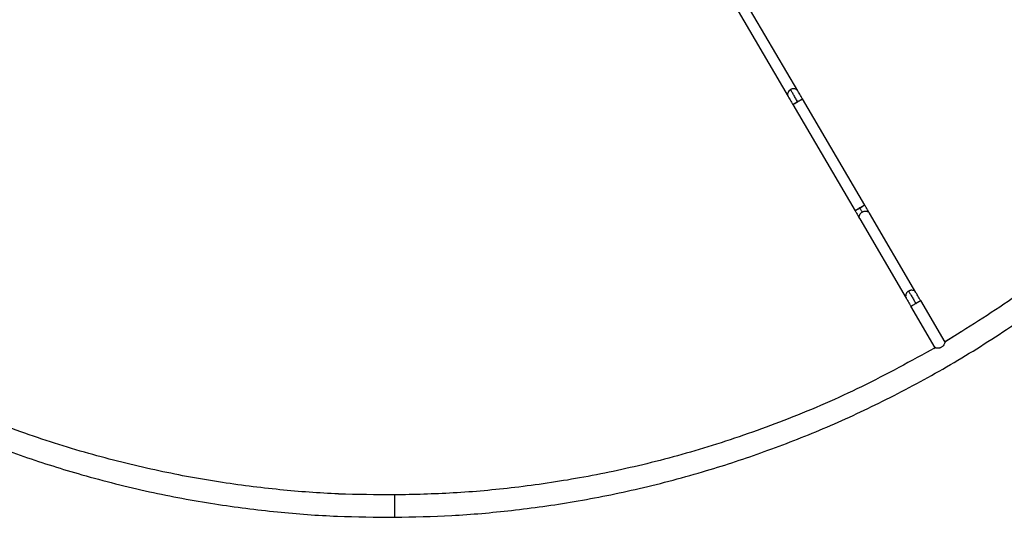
# Paper-space layout '_Superior' of a CAD drawing. Header units: millimetres. Extents: x -233 to 167, y -200 to 200.
# Tile 2 of 7: x -99 to 77, y -200 to -111. Entities that reach past the tile are written whole.
import ezdxf

# ---------------------------------------------------------------- set-up
doc = ezdxf.new("R2010")
doc.units = ezdxf.units.MM

psp = doc.layouts.new('_Superior')

# ---------------------------------------------------------------- linework, layer by layer
at = {"color": 7, "linetype": 'Continuous', "lineweight": 25}
for p, q in [((40.27, -123.33), (-13.67, -31.31)), ((-15.39, -32.32), (38.54, -124.34)), ((52.27, -143.81), (41.12, -124.79)), ((39.4, -125.8), (50.55, -144.82)), ((51.41, -146.28), (59.71, -160.46)), ((61.44, -159.45), (53.13, -145.27)), ((64.93, -169.36), (60.57, -161.92)), ((62.3, -160.91), (66.66, -168.35)), ((66.61, -168.28), (69.59, -166.44)), ((64.65, -169.49), (64.92, -169.31)), ((-42.07, -195.55), (-32.04, -195.74))]:
    psp.add_line(p, q, dxfattribs=at)
for points, knots in [([(-34.64, 200.25), (-38.06, 200.18), (-45.07, 200.03), (-55.82, 199.08), (-67.05, 197.51), (-78.73, 195.16), (-90.1, 192.15), (-101.1, 188.53), (-111.64, 184.41), (-122.33, 179.49), (-133.11, 173.74), (-143.89, 167.08), (-154.58, 159.49), (-165.09, 150.92), (-175.3, 141.36), (-185.09, 130.78), (-194.34, 119.21), (-202.9, 106.67), (-210.64, 93.22), (-217.44, 78.92), (-223.17, 63.88), (-227.72, 48.21), (-231.01, 32.06), (-232.97, 15.58), (-233.55, -1.06), (-232.75, -17.69), (-230.58, -34.14), (-227.08, -50.25), (-222.32, -65.85), (-216.39, -80.82), (-209.4, -95.03), (-201.48, -108.38), (-192.76, -120.81), (-183.37, -132.26), (-173.44, -142.7), (-163.1, -152.13), (-152.48, -160.56), (-141.69, -168.01), (-130.82, -174.52), (-119.97, -180.14), (-109.22, -184.91), (-98.62, -188.9), (-87.58, -192.36), (-76.17, -195.23), (-64.46, -197.42), (-53.21, -198.85), (-42.44, -199.65), (-35.43, -199.71), (-32.01, -199.74)], [0, 0, 0, 0, 0.016322, 0.033479, 0.05151, 0.070452, 0.090341, 0.107661, 0.125675, 0.144395, 0.163829, 0.18398, 0.204846, 0.226418, 0.248682, 0.271613, 0.29518, 0.319343, 0.344053, 0.369251, 0.394871, 0.420839, 0.447075, 0.473492, 0.5, 0.526508, 0.552925, 0.579161, 0.605129, 0.630749, 0.655947, 0.680657, 0.70482, 0.728387, 0.751318, 0.773582, 0.795154, 0.81602, 0.836171, 0.855605, 0.874325, 0.892339, 0.909659, 0.929548, 0.94849, 0.966521, 0.983678, 1, 1, 1, 1]), ([(-32.01, -199.74), (-28.6, -199.67), (-21.59, -199.52), (-10.83, -198.57), (0.4, -197), (12.08, -194.65), (23.45, -191.64), (34.44, -188.02), (44.99, -183.9), (55.68, -178.98), (66.45, -173.22), (77.23, -166.57), (87.93, -158.98), (98.44, -150.41), (108.65, -140.85), (118.44, -130.27), (127.68, -118.7), (136.24, -106.16), (143.99, -92.71), (150.78, -78.41), (156.51, -63.37), (161.07, -47.7), (164.36, -31.55), (166.32, -15.07), (166.9, 1.57), (166.1, 18.2), (163.92, 34.66), (160.42, 50.76), (155.66, 66.37), (149.74, 81.33), (142.75, 95.54), (134.83, 108.89), (126.11, 121.32), (116.71, 132.77), (106.78, 143.21), (96.45, 152.64), (85.83, 161.07), (75.03, 168.52), (64.17, 175.03), (53.32, 180.65), (42.56, 185.42), (31.96, 189.41), (20.92, 192.88), (9.51, 195.74), (-2.2, 197.93), (-13.45, 199.36), (-24.21, 200.16), (-31.22, 200.22), (-34.64, 200.25)], [0, 0, 0, 0, 0.016322, 0.033479, 0.05151, 0.070452, 0.090341, 0.107661, 0.125675, 0.144395, 0.163829, 0.18398, 0.204846, 0.226418, 0.248682, 0.271613, 0.29518, 0.319343, 0.344053, 0.369251, 0.394871, 0.420839, 0.447075, 0.473492, 0.5, 0.526508, 0.552925, 0.579161, 0.605129, 0.630749, 0.655947, 0.680657, 0.70482, 0.728387, 0.751318, 0.773582, 0.795154, 0.81602, 0.836171, 0.855605, 0.874325, 0.892339, 0.909659, 0.929548, 0.94849, 0.966521, 0.983678, 1, 1, 1, 1]), ([(64.38, 170.17), (68.49, 167.68), (76.87, 162.62), (88.91, 153.7), (99.67, 144.45), (109.11, 135.08), (117.3, 125.87), (125.06, 115.95), (132.31, 105.31), (138.96, 94.01), (144.94, 82.09), (150.16, 69.6), (154.56, 56.62), (158.07, 43.23), (160.64, 29.52), (162.24, 15.59), (162.84, 1.54), (162.42, -12.51), (161.01, -26.46), (158.62, -40.2), (155.29, -53.64), (151.06, -66.67), (146, -79.23), (140.18, -91.23), (133.67, -102.62), (126.56, -113.34), (118.93, -123.37), (110.87, -132.68), (101.56, -142.18), (90.92, -151.57), (79, -160.65), (70.68, -165.82), (66.6, -168.36)], [0, 0, 0, 0, 0.035233, 0.07188, 0.109917, 0.139334, 0.169479, 0.200319, 0.231813, 0.263911, 0.296557, 0.329689, 0.363236, 0.397123, 0.431269, 0.46559, 0.5, 0.53441, 0.568731, 0.602877, 0.636764, 0.670311, 0.703443, 0.736089, 0.768187, 0.799681, 0.830521, 0.860666, 0.890083, 0.92812, 0.964767, 1, 1, 1, 1]), ([(-32.04, -195.74), (-35.38, -195.71), (-42.24, -195.66), (-52.76, -194.87), (-63.75, -193.48), (-75.2, -191.34), (-87.05, -188.38), (-99.27, -184.48), (-111.76, -179.54), (-124.45, -173.48), (-137.2, -166.18), (-149.14, -158.09), (-160.18, -149.36), (-170.3, -140.17), (-180.02, -130), (-189.23, -118.84), (-197.78, -106.73), (-205.56, -93.71), (-212.44, -79.86), (-218.28, -65.26), (-223, -50.03), (-226.47, -34.31), (-228.74, -18.24), (-229.12, -7.41), (-229.31, -1.98)], [0, 0, 0, 0, 0.032663, 0.066994, 0.10307, 0.140965, 0.180749, 0.222482, 0.266217, 0.311991, 0.359823, 0.409713, 0.452845, 0.497357, 0.543205, 0.590325, 0.638638, 0.688046, 0.738436, 0.789675, 0.841616, 0.894099, 0.946953, 1, 1, 1, 1]), ([(38.98, -123.1), (38.89, -123.16), (38.7, -123.29), (38.51, -123.57), (38.43, -123.88), (38.44, -124.15), (38.52, -124.28), (38.55, -124.33)], [0, 0, 0, 0, 0.2065423, 0.4277684, 0.6514087, 0.864402, 1, 1, 1, 1]), ([(39.4, -122.95), (39.32, -122.97), (39.18, -123), (39.04, -123.07), (38.98, -123.1)], [0, 0, 0, 0, 0.514821, 1, 1, 1, 1]), ([(40.26, -125.29), (40.14, -125.08), (39.88, -124.64), (39.52, -124.03), (39.2, -123.49), (39.05, -123.23), (38.98, -123.1)], [0, 0, 0, 0, 0.245973, 0.5, 0.754027, 1, 1, 1, 1]), ([(40.26, -123.33), (40.25, -123.31), (40.2, -123.2), (40.02, -123.06), (39.74, -122.94), (39.51, -122.95), (39.4, -122.95)], [0, 0, 0, 0, 0.083575, 0.373787, 0.684991, 1, 1, 1, 1]), ([(41.12, -124.79), (41.04, -124.64), (40.87, -124.35), (40.63, -123.94), (40.42, -123.58), (40.32, -123.41), (40.27, -123.33)], [0, 0, 0, 0, 0.245973, 0.5, 0.754027, 1, 1, 1, 1]), ([(38.54, -124.34), (38.59, -124.42), (38.69, -124.59), (38.91, -124.96), (39.15, -125.37), (39.32, -125.66), (39.4, -125.8)], [0, 0, 0, 0, 0.245973, 0.5, 0.754027, 1, 1, 1, 1]), ([(40.26, -125.29), (40.15, -125.36), (39.98, -125.46), (39.78, -125.58), (39.64, -125.66), (39.53, -125.72), (39.43, -125.78), (39.41, -125.79), (39.4, -125.8)], [0, 0, 0, 0, 0.243352, 0.373386, 0.505405, 0.636635, 0.764394, 1, 1, 1, 1]), ([(39.4, -125.8), (39.41, -125.79), (39.43, -125.78), (39.53, -125.72), (39.64, -125.66), (39.78, -125.58), (39.98, -125.46), (40.15, -125.36), (40.26, -125.29)], [0, 0, 0, 0, 0.235606, 0.363365, 0.494595, 0.626614, 0.756648, 1, 1, 1, 1]), ([(40.26, -125.29), (40.37, -125.23), (40.54, -125.13), (40.74, -125.01), (40.88, -124.93), (40.99, -124.87), (41.1, -124.8), (41.11, -124.79), (41.12, -124.79)], [0, 0, 0, 0, 0.2433523, 0.3733856, 0.5054052, 0.6366347, 0.7643944, 1, 1, 1, 1]), ([(41.12, -124.79), (41.11, -124.79), (41.1, -124.8), (40.99, -124.87), (40.88, -124.93), (40.74, -125.01), (40.54, -125.13), (40.37, -125.23), (40.26, -125.29)], [0, 0, 0, 0, 0.235606, 0.363365, 0.494595, 0.626614, 0.756648, 1, 1, 1, 1]), ([(51.41, -144.31), (51.3, -144.38), (51.13, -144.48), (50.93, -144.6), (50.79, -144.68), (50.68, -144.74), (50.58, -144.8), (50.56, -144.81), (50.55, -144.82)], [0, 0, 0, 0, 0.243352, 0.373386, 0.505405, 0.636635, 0.764394, 1, 1, 1, 1]), ([(50.55, -144.82), (50.56, -144.81), (50.58, -144.8), (50.68, -144.74), (50.79, -144.68), (50.93, -144.6), (51.13, -144.48), (51.3, -144.38), (51.41, -144.31)], [0, 0, 0, 0, 0.235606, 0.363365, 0.494595, 0.626614, 0.756648, 1, 1, 1, 1]), ([(51.41, -144.31), (51.52, -144.25), (51.69, -144.15), (51.89, -144.03), (52.03, -143.95), (52.14, -143.89), (52.24, -143.82), (52.26, -143.81), (52.27, -143.81)], [0, 0, 0, 0, 0.243352, 0.373386, 0.505405, 0.636635, 0.764394, 1, 1, 1, 1]), ([(52.27, -143.81), (52.26, -143.81), (52.24, -143.82), (52.14, -143.89), (52.03, -143.95), (51.89, -144.03), (51.69, -144.15), (51.52, -144.25), (51.41, -144.31)], [0, 0, 0, 0, 0.2356056, 0.3633653, 0.4945948, 0.6266144, 0.7566477, 1, 1, 1, 1]), ([(51.84, -145.05), (51.81, -145), (51.76, -144.92), (51.66, -144.74), (51.54, -144.53), (51.45, -144.39), (51.41, -144.31)], [0, 0, 0, 0, 0.245958, 0.5, 0.754042, 1, 1, 1, 1]), ([(53.13, -145.27), (53.08, -145.19), (52.98, -145.01), (52.77, -144.65), (52.53, -144.24), (52.36, -143.95), (52.27, -143.81)], [0, 0, 0, 0, 0.245958, 0.5, 0.754042, 1, 1, 1, 1]), ([(50.55, -144.82), (50.63, -144.96), (50.8, -145.25), (51.04, -145.66), (51.25, -146.03), (51.36, -146.2), (51.41, -146.28)], [0, 0, 0, 0, 0.245958, 0.5, 0.754042, 1, 1, 1, 1]), ([(51.41, -146.28), (51.38, -146.23), (51.31, -146.09), (51.29, -145.82), (51.38, -145.52), (51.57, -145.24), (51.75, -145.11), (51.84, -145.05)], [0, 0, 0, 0, 0.135737, 0.348704, 0.572308, 0.793495, 1, 1, 1, 1]), ([(51.84, -145.05), (51.9, -145.01), (52.04, -144.94), (52.19, -144.91), (52.26, -144.9)], [0, 0, 0, 0, 0.48517, 1, 1, 1, 1]), ([(52.26, -144.9), (52.38, -144.89), (52.6, -144.88), (52.88, -145), (53.06, -145.14), (53.11, -145.25), (53.12, -145.28)], [0, 0, 0, 0, 0.315097, 0.626365, 0.916625, 1, 1, 1, 1]), ([(60.15, -159.22), (60.06, -159.28), (59.88, -159.41), (59.69, -159.69), (59.6, -160), (59.62, -160.27), (59.69, -160.4), (59.72, -160.45)], [0, 0, 0, 0, 0.2065054, 0.4276916, 0.6512957, 0.8642625, 1, 1, 1, 1]), ([(59.71, -160.46), (59.76, -160.54), (59.87, -160.72), (60.08, -161.08), (60.32, -161.49), (60.49, -161.78), (60.57, -161.92)], [0, 0, 0, 0, 0.245958, 0.5, 0.754042, 1, 1, 1, 1]), ([(60.57, -159.07), (60.5, -159.09), (60.35, -159.12), (60.21, -159.19), (60.15, -159.22)], [0, 0, 0, 0, 0.51483, 1, 1, 1, 1]), ([(60.15, -159.22), (60.22, -159.35), (60.37, -159.61), (60.69, -160.15), (61.05, -160.76), (61.31, -161.2), (61.43, -161.42)], [0, 0, 0, 0, 0.2459577, 0.5, 0.7540423, 1, 1, 1, 1]), ([(61.43, -159.45), (61.42, -159.43), (61.37, -159.32), (61.19, -159.18), (60.91, -159.06), (60.69, -159.07), (60.57, -159.07)], [0, 0, 0, 0, 0.083375, 0.373635, 0.684903, 1, 1, 1, 1]), ([(62.3, -160.91), (62.21, -160.77), (62.04, -160.48), (61.8, -160.07), (61.59, -159.7), (61.49, -159.53), (61.44, -159.45)], [0, 0, 0, 0, 0.245958, 0.5, 0.754042, 1, 1, 1, 1]), ([(60.57, -161.92), (60.58, -161.92), (60.6, -161.91), (60.71, -161.84), (60.82, -161.78), (60.95, -161.7), (61.16, -161.58), (61.32, -161.48), (61.43, -161.42)], [0, 0, 0, 0, 0.235606, 0.363365, 0.494595, 0.626614, 0.756648, 1, 1, 1, 1]), ([(61.43, -161.42), (61.55, -161.35), (61.71, -161.25), (61.92, -161.13), (62.05, -161.05), (62.16, -160.99), (62.27, -160.93), (62.29, -160.92), (62.3, -160.91)], [0, 0, 0, 0, 0.243352, 0.373386, 0.505405, 0.636635, 0.764394, 1, 1, 1, 1]), ([(64.97, -169.32), (60.58, -171.73), (52.01, -176.45), (38.84, -182.14), (25.97, -186.72), (13.46, -190.22), (1.38, -192.77), (-10.22, -194.48), (-21.3, -195.5), (-28.52, -195.66), (-32.04, -195.74)], [0, 0, 0, 0, 0.147724, 0.288619, 0.422798, 0.550426, 0.671713, 0.786896, 0.896235, 1, 1, 1, 1]), ([(66.66, -168.35), (66.66, -168.36), (66.67, -168.39), (66.64, -168.5), (66.55, -168.71), (66.39, -168.96), (66.21, -169.15), (66.04, -169.27), (65.85, -169.36), (65.6, -169.43), (65.3, -169.45), (65.08, -169.42), (64.96, -169.39), (64.94, -169.37), (64.93, -169.36)], [0, 0, 0, 0, 0.0615934, 0.1249522, 0.2497622, 0.3746133, 0.4373676, 0.5000003, 0.562744, 0.6254612, 0.7499552, 0.8747825, 0.9382849, 1, 1, 1, 1]), ([(-32.04, -195.74), (-32.04, -195.77), (-32.04, -195.81), (-32.04, -196.07), (-32.04, -196.33), (-32.03, -196.65), (-32.03, -197.11), (-32.03, -197.74), (-32.02, -198.37), (-32.02, -198.83), (-32.02, -199.15), (-32.02, -199.41), (-32.01, -199.67), (-32.01, -199.71), (-32.01, -199.74)], [0, 0, 0, 0, 0.121676, 0.186693, 0.252703, 0.318317, 0.382197, 0.5, 0.617803, 0.681683, 0.747297, 0.813307, 0.878324, 1, 1, 1, 1])]:
    psp.add_open_spline(points, degree=3, knots=knots, dxfattribs=at)

doc.saveas('drawing.dxf')
